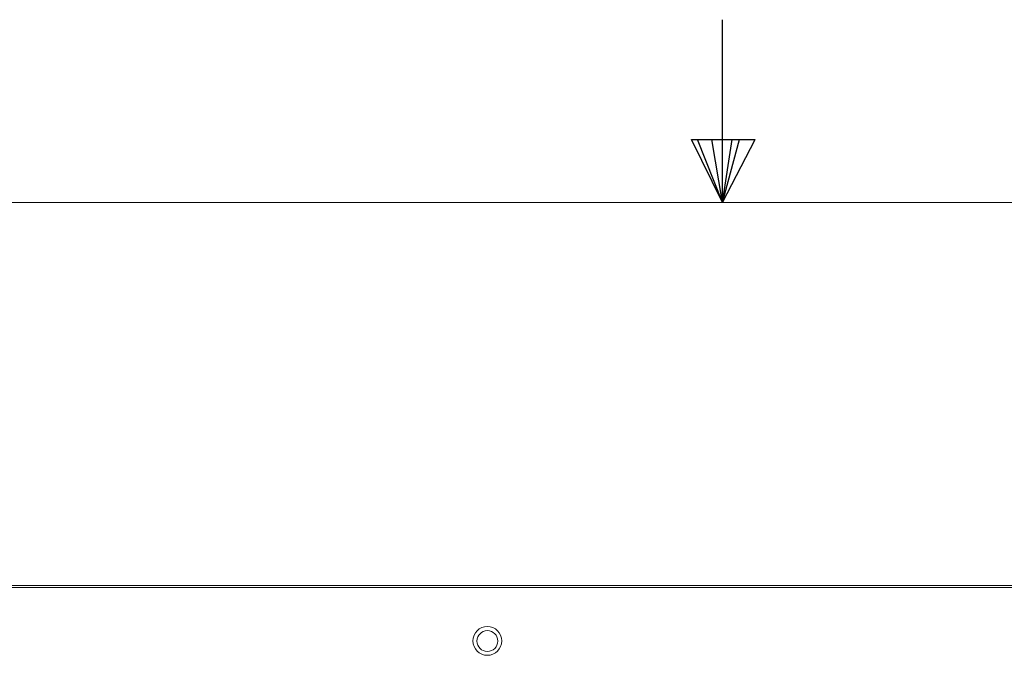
# Model space of a CAD drawing. Header units: inches. Extents: x 1 to 109, y 1 to 85.
# Tile 65 of 68: x 50.36 to 57.02, y 80.24 to 84.54. Entities that reach past the tile are written whole.
import ezdxf

# ---------------------------------------------------------------- set-up
doc = ezdxf.new("R2010")
doc.units = ezdxf.units.IN
doc.header["$MEASUREMENT"] = 0
doc.layers.add('FORMAT', color=7, linetype='Continuous')

msp = doc.modelspace()

# ---------------------------------------------------------------- linework, layer by layer
at = {"color": 7, "linetype": 'Continuous', "lineweight": 15, "ltscale": 5}
for p, q in [((62.3312, 80.6973), (44.7129, 80.6973)), ((62.2181, 80.7098), (44.826, 80.7098)), ((44.8492, 80.7095), (62.1949, 80.7095))]:
    msp.add_line(p, q, dxfattribs=at)
at = {"color": 7, "linetype": 'Continuous', "lineweight": 15, "ltscale": 25}
for centre, radius in [((53.5222, 80.3348), 0.0975), ((53.5221, 80.3339), 0.0705)]:
    msp.add_circle(centre, radius, dxfattribs=at)
at = {"layer": 'FORMAT', "ltscale": 5}
for p, q in [((55.1144, 83.303), (55.1144, 84.5415)), ((54.9045, 83.7311), (55.335, 83.7311)), ((55.1144, 83.303), (54.9045, 83.7311)), ((55.1144, 83.303), (54.9454, 83.7311)), ((55.1144, 83.303), (55.0428, 83.7311)), ((55.1144, 83.303), (55.1791, 83.7311)), ((55.1144, 83.303), (55.2298, 83.7311)), ((55.1144, 83.303), (55.335, 83.7311))]:
    msp.add_line(p, q, dxfattribs=at)
at = {"layer": 'FORMAT', "lineweight": 0, "ltscale": 5}
msp.add_line((2.6144, 83.303), (107.6144, 83.303), dxfattribs=at)

doc.saveas('drawing.dxf')
